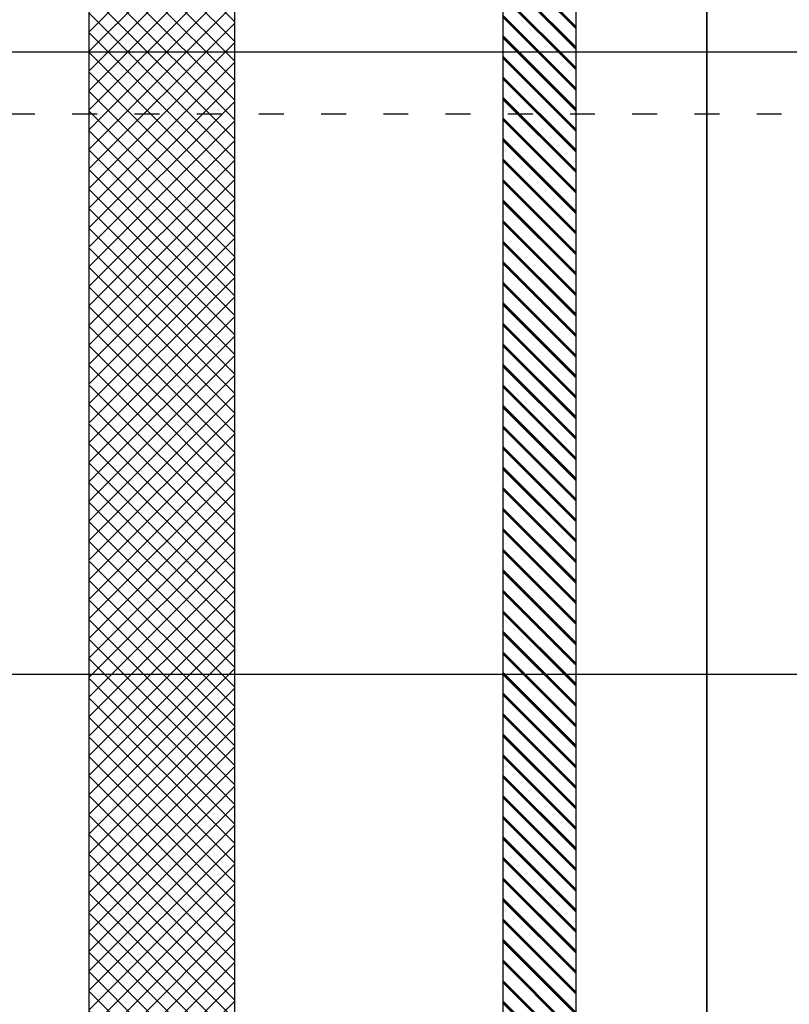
# Model space of a CAD drawing. Header units: millimetres. Extents: x -31 to 6803, y 0 to 664.
# Tile 92 of 118: x 1401 to 1439, y 139 to 187. Entities that reach past the tile are written whole.
import ezdxf

# ---------------------------------------------------------------- set-up
doc = ezdxf.new("R2010")
doc.units = ezdxf.units.MM
doc.linetypes.add('ACAD_ISO03W100', pattern=[30, 12, -18])
doc.layers.add('!POMOCNICZE', color=8, linetype='Continuous', plot=False)
doc.linetypes.add('CPFLEX', pattern='A,0.0001,-0.2,[131,LTYPESHP.SHX,S=0.2,R=0,X=-0.2,Y=0],-0.4,[131,LTYPESHP.SHX,S=0.2,R=180,X=0.2,Y=0],-0.2', length=0.8001)

msp = doc.modelspace()

# ---------------------------------------------------------------- hatches: boundary and pattern name
at = {"true_color": 0x58ba48}
h = msp.add_hatch(dxfattribs=at)
h.set_pattern_fill('JIS_RC_10', color=85, scale=0.07, angle=270)
h.set_pattern_definition([(315, (1426.5294, 226.5747), (0.4949747, 0.4949747), []), (315, (1426.5294, 226.524), (0.4949747, 0.4949747), []), (315, (1426.5294, 226.4732), (0.4949747, 0.4949747), [])])
h.paths.add_polyline_path([(1428.279, 226.575), (1424.779, 226.575), (1424.779, 118.084), (1428.279, 118.084)])
h.paths.add_polyline_path([(1425.913, 225.657, 1), (1425.448, 225.657, 1)], flags=16)
h = msp.add_hatch()
h.set_pattern_fill('ANSI37', color=150, scale=0.21, angle=270)
h.set_pattern_definition([(315, (1407.6168, 114.2715), (0.4714634, 0.4714634), []), (45, (1407.6168, 114.2715), (-0.4714634, 0.4714634), [])])
h.paths.add_polyline_path([(1411.817, 218.357), (1404.817, 218.357), (1404.817, 118.084), (1411.817, 118.084)])
edge = h.paths.add_edge_path(flags=16)
edge.add_arc((1408.317, 217.44), 0.7, 0, 360)
edge = h.paths.add_edge_path(flags=16)
edge.add_arc((1406.129, 217.44), 0.7, 0, 360)

# ---------------------------------------------------------------- linework, layer by layer
at = {"layer": '!POMOCNICZE'}
for p, q in [((3, 185), (6803, 185)), ((3, 155), (6803, 155))]:
    msp.add_line(p, q, dxfattribs=at)
at = {"layer": '!POMOCNICZE', "linetype": 'ACAD_ISO03W100', "ltscale": 0.1}
msp.add_line((3, 182), (6803, 182), dxfattribs=at)
for p, q in [((1424.779, 118.084), (1424.779, 226.575)), ((1428.279, 226.575), (1428.279, 118.084)), ((1404.817, 118.084), (1404.817, 218.357)), ((1411.817, 218.357), (1411.817, 118.084))]:
    msp.add_line(p, q)
at = {"color": 1, "linetype": 'CPFLEX', "lineweight": 35}
msp.add_lwpolyline([(1290.957, 237.16), (1434.6, 237.16), (1434.6, 93.694), (1345.82, 93.694), (1345.82, 147.512), (1290.957, 147.512), (1290.957, 237.16)], dxfattribs=at)

doc.saveas('drawing.dxf')
